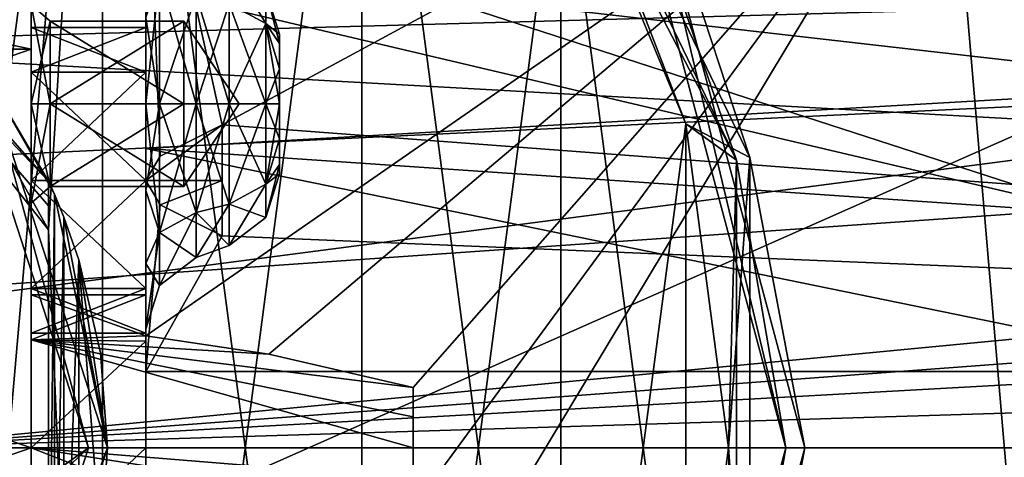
# Model space of a CAD drawing. Header units: millimetres. Extents: x -145 to 248, y -150 to 247.
# Tile 61 of 174: x -61 to -35, y 0 to 11. Entities that reach past the tile are written whole.
import ezdxf

# ---------------------------------------------------------------- set-up
doc = ezdxf.new("R2010")
doc.units = ezdxf.units.MM
doc.header["$LTSCALE"] = 65.185185
for name, color, linetype in [('146', 7, 'CONTINUOUS'), ('147', 7, 'CONTINUOUS'), ('148', 7, 'CONTINUOUS'), ('149', 7, 'CONTINUOUS'), ('150', 7, 'CONTINUOUS'), ('151', 7, 'CONTINUOUS'), ('152', 7, 'CONTINUOUS'), ('153', 7, 'CONTINUOUS'), ('154', 7, 'CONTINUOUS'), ('155', 7, 'CONTINUOUS'), ('156', 7, 'CONTINUOUS'), ('157', 7, 'CONTINUOUS'), ('158', 7, 'CONTINUOUS'), ('179', 7, 'CONTINUOUS'), ('180', 7, 'CONTINUOUS'), ('183', 7, 'CONTINUOUS'), ('184', 7, 'CONTINUOUS'), ('187', 7, 'CONTINUOUS'), ('188', 7, 'CONTINUOUS'), ('3', 7, 'CONTINUOUS'), ('320', 7, 'CONTINUOUS'), ('321', 7, 'CONTINUOUS'), ('326', 7, 'CONTINUOUS'), ('333', 7, 'CONTINUOUS'), ('334', 7, 'CONTINUOUS'), ('336', 7, 'CONTINUOUS'), ('339', 7, 'CONTINUOUS'), ('340', 7, 'CONTINUOUS'), ('342', 7, 'CONTINUOUS'), ('37', 7, 'CONTINUOUS'), ('4', 7, 'CONTINUOUS'), ('40', 7, 'CONTINUOUS'), ('42', 7, 'CONTINUOUS'), ('43', 7, 'CONTINUOUS'), ('44', 7, 'CONTINUOUS'), ('473', 7, 'CONTINUOUS'), ('476', 7, 'CONTINUOUS'), ('482', 7, 'CONTINUOUS'), ('483', 7, 'CONTINUOUS'), ('484', 7, 'CONTINUOUS'), ('485', 7, 'CONTINUOUS'), ('486', 7, 'CONTINUOUS'), ('496', 7, 'CONTINUOUS'), ('498', 7, 'CONTINUOUS'), ('511', 7, 'CONTINUOUS'), ('512', 7, 'CONTINUOUS'), ('519', 7, 'CONTINUOUS'), ('76', 7, 'CONTINUOUS'), ('77', 7, 'CONTINUOUS'), ('78', 7, 'CONTINUOUS')]:
    doc.layers.add(name, color=color, linetype=linetype)

msp = doc.modelspace()

# ---------------------------------------------------------------- linework, layer by layer
at = {"layer": '146', "color": 7, "linetype": 'CONTINUOUS', "true_color": 0xe0e8ed}
msp.add_3dface([(-55.5, 5.548, 1.273), (-55.5, 8.452, 1.273), (-55.5, 7, 1), (-55.5, 5.548, 1.273)], dxfattribs=at)
at = {"layer": '147', "linetype": 'CONTINUOUS'}
for points in [[(-57.5, 7, 1), (-60.5, 7, 1), (-60.5, 4.171, 2.172), (-57.5, 7, 1)], [(-57.5, 7, 1), (-60.5, 4.171, 2.172), (-57.5, 4.171, 2.172), (-57.5, 7, 1)], [(-60.5, 4.171, 7.828), (-60.5, 7, 9), (-57.5, 4.171, 7.828), (-60.5, 4.171, 7.828)], [(-60.5, 7, 9), (-57.5, 7, 9), (-57.5, 4.171, 7.828), (-60.5, 7, 9)], [(-60.5, 4.171, 2.172), (-60.5, 3, 5), (-57.5, 4.171, 2.172), (-60.5, 4.171, 2.172)], [(-60.5, 3, 5), (-60.5, 4.171, 7.828), (-57.5, 3, 5), (-60.5, 3, 5)], [(-57.5, 4.171, 2.172), (-60.5, 3, 5), (-57.5, 3, 5), (-57.5, 4.171, 2.172)], [(-57.5, 3, 5), (-60.5, 4.171, 7.828), (-57.5, 4.171, 7.828), (-57.5, 3, 5)]]:
    msp.add_3dface(points, dxfattribs=at)
at = {"layer": '148', "color": 7, "linetype": 'CONTINUOUS', "true_color": 0xe0e8ed}
for points in [[(-57.5, 7, 1), (-55.5, 8.452, 1.273), (-57.126, 7.637, 1.051), (-57.5, 7, 1)], [(-55.5, 8.452, 1.273), (-57.5, 7, 1), (-55.5, 7, 1), (-55.5, 8.452, 1.273)], [(-57.5, 7, 1), (-57.126, 6.363, 1.051), (-55.5, 7, 1), (-57.5, 7, 1)], [(-57.126, 6.363, 1.051), (-55.5, 5.548, 1.273), (-55.5, 7, 1), (-57.126, 6.363, 1.051)]]:
    msp.add_3dface(points, dxfattribs=at)
at = {"layer": '149', "color": 7, "linetype": 'CONTINUOUS', "true_color": 0xe0e8ed}
for points in [[(-50.5, 1.575, -1.073), (-50.5, -1.575, -1.073), (-50.5, 0.807, -0.832), (-50.5, 1.575, -1.073)], [(-50.5, 0.807, -0.832), (-50.5, -1.575, -1.073), (-50.5, 0, -0.75), (-50.5, 0.807, -0.832)], [(-50.5, 0, -0.75), (-50.5, -1.575, -1.073), (-50.5, -0.809, -0.833), (-50.5, 0, -0.75)]]:
    msp.add_3dface(points, dxfattribs=at)
at = {"layer": '150', "color": 7, "linetype": 'CONTINUOUS', "true_color": 0xe0e8ed}
for points in [[(-50.5, -1.575, -1.073), (-54.252, -2.446, -1.585), (-60.5, 0, -0.75), (-50.5, -1.575, -1.073)], [(-50.5, -1.575, -1.073), (-60.5, 0, -0.75), (-50.5, -0.809, -0.833), (-50.5, -1.575, -1.073)], [(-60.5, 0, -0.75), (-54.252, -2.446, -1.585), (-60.5, -2.829, -1.922), (-60.5, 0, -0.75)], [(-60.5, 0, -0.75), (-50.5, 0, -0.75), (-50.5, -0.809, -0.833), (-60.5, 0, -0.75)], [(-60.5, 0, -8.75), (-60.5, -2.829, -7.578), (-57.5, 0, -8.75), (-60.5, 0, -8.75)], [(-57.5, 0, -8.75), (-60.5, -2.829, -7.578), (-57.5, -2.793, -7.613), (-57.5, 0, -8.75)]]:
    msp.add_3dface(points, dxfattribs=at)
at = {"layer": '151', "color": 7, "linetype": 'CONTINUOUS', "true_color": 0xe0e8ed}
for points in [[(-57.5, 2.931, -2.028), (-60.5, 2.829, -1.922), (-60.5, 4, -4.75), (-57.5, 2.931, -2.028)], [(-57.5, 2.931, -2.028), (-60.5, 4, -4.75), (-57.5, 3.999, -4.848), (-57.5, 2.931, -2.028)], [(-60.5, 4, -4.75), (-60.5, 2.829, -7.578), (-57.5, 3.999, -4.848), (-60.5, 4, -4.75)], [(-57.5, 3.999, -4.848), (-60.5, 2.829, -7.578), (-57.5, 2.793, -7.613), (-57.5, 3.999, -4.848)], [(-57.5, 2.931, -2.028), (-54.277, 2.45, -1.588), (-60.5, 2.829, -1.922), (-57.5, 2.931, -2.028)], [(-54.277, 2.45, -1.588), (-50.5, 1.575, -1.073), (-60.5, 2.829, -1.922), (-54.277, 2.45, -1.588)], [(-60.5, 2.829, -1.922), (-50.5, 1.575, -1.073), (-50.5, 0.807, -0.832), (-60.5, 2.829, -1.922)], [(-60.5, 0, -0.75), (-60.5, 2.829, -1.922), (-50.5, 0, -0.75), (-60.5, 0, -0.75)], [(-60.5, 2.829, -1.922), (-50.5, 0.807, -0.832), (-50.5, 0, -0.75), (-60.5, 2.829, -1.922)], [(-60.5, 2.829, -7.578), (-60.5, 0, -8.75), (-57.5, 2.793, -7.613), (-60.5, 2.829, -7.578)], [(-60.5, 0, -8.75), (-57.5, 0, -8.75), (-57.5, 2.793, -7.613), (-60.5, 0, -8.75)]]:
    msp.add_3dface(points, dxfattribs=at)
at = {"layer": '152', "color": 7, "linetype": 'CONTINUOUS', "true_color": 0xe0e8ed}
for points in [[(-54, 10.586, -10.905), (-54, 10.826, -10), (-54, 7.414, -10.905), (-54, 10.586, -10.905)], [(-54, 7.414, -10.905), (-54, 10.826, -10), (-54, 7.174, -10), (-54, 7.414, -10.905)], [(-54, 7.174, -10), (-54, 10.826, -10), (-54, 10.586, -9.095), (-54, 7.174, -10)], [(-54, 9.917, -11.579), (-54, 10.586, -10.905), (-54, 8.083, -11.579), (-54, 9.917, -11.579)], [(-54, 8.083, -11.579), (-54, 10.586, -10.905), (-54, 7.414, -10.905), (-54, 8.083, -11.579)], [(-54, 7.414, -9.095), (-54, 7.174, -10), (-54, 10.586, -9.095), (-54, 7.414, -9.095)], [(-54, 9.917, -8.421), (-54, 7.414, -9.095), (-54, 10.586, -9.095), (-54, 9.917, -8.421)], [(-54, 9, -11.826), (-54, 9.917, -11.579), (-54, 8.083, -11.579), (-54, 9, -11.826)], [(-54, 8.083, -8.421), (-54, 7.414, -9.095), (-54, 9.917, -8.421), (-54, 8.083, -8.421)], [(-54, 9, -8.174), (-54, 8.083, -8.421), (-54, 9.917, -8.421), (-54, 9, -8.174)]]:
    msp.add_3dface(points, dxfattribs=at)
at = {"layer": '153', "color": 7, "linetype": 'CONTINUOUS', "true_color": 0xe0e8ed}
for points in [[(-60.5, 11.598, -11.5), (-60.5, 9, -13), (-60, 11.165, -11.25), (-60.5, 11.598, -11.5)], [(-60.5, 9, -7), (-60.5, 11.598, -8.5), (-60, 9, -7.5), (-60.5, 9, -7)], [(-60.5, 11.598, -8.5), (-60.5, 11.598, -11.5), (-60, 11.165, -8.75), (-60.5, 11.598, -8.5)], [(-60, 9, -7.5), (-60.5, 11.598, -8.5), (-60, 11.165, -8.75), (-60, 9, -7.5)], [(-60, 11.165, -8.75), (-60.5, 11.598, -11.5), (-60, 11.165, -11.25), (-60, 11.165, -8.75)], [(-60, 11.165, -11.25), (-60.5, 9, -13), (-60, 9, -12.5), (-60, 11.165, -11.25)]]:
    msp.add_3dface(points, dxfattribs=at)
at = {"layer": '154', "color": 7, "linetype": 'CONTINUOUS', "true_color": 0xe0e8ed}
for points in [[(-60, 9, -7.5), (-60, 11.165, -8.75), (-56.5, 9, -7.5), (-60, 9, -7.5)], [(-60, 11.165, -8.75), (-60, 11.165, -11.25), (-56.5, 11.165, -8.75), (-60, 11.165, -8.75)], [(-56.5, 9, -7.5), (-60, 11.165, -8.75), (-56.5, 11.165, -8.75), (-56.5, 9, -7.5)], [(-60, 11.165, -11.25), (-60, 9, -12.5), (-56.5, 11.165, -11.25), (-60, 11.165, -11.25)], [(-56.5, 11.165, -8.75), (-60, 11.165, -11.25), (-56.5, 11.165, -11.25), (-56.5, 11.165, -8.75)], [(-56.5, 11.165, -11.25), (-60, 9, -12.5), (-56.5, 9, -12.5), (-56.5, 11.165, -11.25)]]:
    msp.add_3dface(points, dxfattribs=at)
at = {"layer": '155', "color": 7, "linetype": 'CONTINUOUS', "true_color": 0xe0e8ed}
for points in [[(-56.5, 9, -7.5), (-56.5, 11.165, -8.75), (-55.057, 9, -10), (-56.5, 9, -7.5)], [(-56.5, 11.165, -8.75), (-56.5, 11.165, -11.25), (-55.057, 9, -10), (-56.5, 11.165, -8.75)], [(-56.5, 11.165, -11.25), (-56.5, 9, -12.5), (-55.057, 9, -10), (-56.5, 11.165, -11.25)]]:
    msp.add_3dface(points, dxfattribs=at)
at = {"layer": '156', "color": 7, "linetype": 'CONTINUOUS', "true_color": 0xe0e8ed}
for points in [[(-60.5, 9, -13), (-60.5, 6.402, -11.5), (-60, 9, -12.5), (-60.5, 9, -13)], [(-60, 9, -12.5), (-60.5, 6.402, -11.5), (-60, 6.835, -11.25), (-60, 9, -12.5)], [(-60.5, 6.402, -8.5), (-60.5, 9, -7), (-60, 6.835, -8.75), (-60.5, 6.402, -8.5)], [(-60.5, 9, -7), (-60, 9, -7.5), (-60, 6.835, -8.75), (-60.5, 9, -7)], [(-60.5, 6.402, -11.5), (-60.5, 6.402, -8.5), (-60, 6.835, -11.25), (-60.5, 6.402, -11.5)], [(-60, 6.835, -11.25), (-60.5, 6.402, -8.5), (-60, 6.835, -8.75), (-60, 6.835, -11.25)]]:
    msp.add_3dface(points, dxfattribs=at)
at = {"layer": '157', "color": 7, "linetype": 'CONTINUOUS', "true_color": 0xe0e8ed}
for points in [[(-60, 9, -7.5), (-56.5, 9, -7.5), (-56.5, 6.835, -8.75), (-60, 9, -7.5)], [(-60, 6.835, -8.75), (-60, 9, -7.5), (-56.5, 6.835, -8.75), (-60, 6.835, -8.75)], [(-56.5, 9, -12.5), (-60, 9, -12.5), (-60, 6.835, -11.25), (-56.5, 9, -12.5)], [(-56.5, 9, -12.5), (-60, 6.835, -11.25), (-56.5, 6.835, -11.25), (-56.5, 9, -12.5)], [(-60, 6.835, -11.25), (-60, 6.835, -8.75), (-56.5, 6.835, -11.25), (-60, 6.835, -11.25)], [(-56.5, 6.835, -11.25), (-60, 6.835, -8.75), (-56.5, 6.835, -8.75), (-56.5, 6.835, -11.25)]]:
    msp.add_3dface(points, dxfattribs=at)
at = {"layer": '158', "color": 7, "linetype": 'CONTINUOUS', "true_color": 0xe0e8ed}
for points in [[(-56.5, 9, -7.5), (-55.057, 9, -10), (-56.5, 6.835, -8.75), (-56.5, 9, -7.5)], [(-55.057, 9, -10), (-56.5, 9, -12.5), (-56.5, 6.835, -11.25), (-55.057, 9, -10)], [(-55.057, 9, -10), (-56.5, 6.835, -11.25), (-56.5, 6.835, -8.75), (-55.057, 9, -10)]]:
    msp.add_3dface(points, dxfattribs=at)
at = {"layer": '179', "color": 7, "linetype": 'CONTINUOUS', "true_color": 0xe0e8ed}
for points in [[(-55.316, 11.62, -12.62), (-55.316, 9, -13.705), (-56.184, 11.843, -12.843), (-55.316, 11.62, -12.62)], [(-56.184, 11.843, -12.843), (-55.316, 9, -13.705), (-56.184, 9, -14.021), (-56.184, 11.843, -12.843)], [(-55.316, 9, -13.705), (-55.316, 6.38, -12.62), (-56.184, 9, -14.021), (-55.316, 9, -13.705)], [(-56.184, 9, -14.021), (-55.316, 6.38, -12.62), (-56.184, 6.157, -12.843), (-56.184, 9, -14.021)], [(-55.316, 6.38, -12.62), (-55.316, 5.295, -10), (-56.184, 6.157, -12.843), (-55.316, 6.38, -12.62)], [(-56.184, 6.157, -12.843), (-55.316, 5.295, -10), (-56.184, 4.979, -10), (-56.184, 6.157, -12.843)]]:
    msp.add_3dface(points, dxfattribs=at)
at = {"layer": '180', "color": 7, "linetype": 'CONTINUOUS', "true_color": 0xe0e8ed}
for points in [[(-56.184, 9, -5.979), (-55.316, 11.62, -7.38), (-56.184, 11.843, -7.157), (-56.184, 9, -5.979)], [(-55.316, 9, -6.295), (-55.316, 11.62, -7.38), (-56.184, 9, -5.979), (-55.316, 9, -6.295)], [(-55.316, 6.38, -7.38), (-55.316, 9, -6.295), (-56.184, 6.157, -7.157), (-55.316, 6.38, -7.38)], [(-56.184, 6.157, -7.157), (-55.316, 9, -6.295), (-56.184, 9, -5.979), (-56.184, 6.157, -7.157)], [(-56.184, 4.979, -10), (-55.316, 5.295, -10), (-55.316, 6.38, -7.38), (-56.184, 4.979, -10)], [(-56.184, 4.979, -10), (-55.316, 6.38, -7.38), (-56.184, 6.157, -7.157), (-56.184, 4.979, -10)]]:
    msp.add_3dface(points, dxfattribs=at)
at = {"layer": '183', "color": 7, "linetype": 'CONTINUOUS', "true_color": 0xe0e8ed}
for points in [[(-55.316, 11.62, -12.62), (-55.316, 12.705, -10), (-54.362, 11.102, -12.102), (-55.316, 11.62, -12.62)], [(-55.316, 12.705, -10), (-54.362, 11.973, -10), (-54.362, 11.102, -12.102), (-55.316, 12.705, -10)], [(-54, 10.826, -10), (-54, 10.586, -10.905), (-54.362, 11.973, -10), (-54, 10.826, -10)], [(-54.362, 11.973, -10), (-54, 10.586, -10.905), (-54.362, 11.102, -12.102), (-54.362, 11.973, -10)], [(-55.316, 9, -13.705), (-55.316, 11.62, -12.62), (-54.362, 9, -12.973), (-55.316, 9, -13.705)], [(-55.316, 11.62, -12.62), (-54.362, 11.102, -12.102), (-54.362, 9, -12.973), (-55.316, 11.62, -12.62)], [(-54, 10.586, -10.905), (-54, 9.917, -11.579), (-54.362, 11.102, -12.102), (-54, 10.586, -10.905)], [(-54, 9.917, -11.579), (-54, 9, -11.826), (-54.362, 11.102, -12.102), (-54, 9.917, -11.579)], [(-54.362, 11.102, -12.102), (-54, 9, -11.826), (-54.362, 9, -12.973), (-54.362, 11.102, -12.102)], [(-55.316, 6.38, -12.62), (-55.316, 9, -13.705), (-54.362, 6.898, -12.102), (-55.316, 6.38, -12.62)], [(-55.316, 9, -13.705), (-54.362, 9, -12.973), (-54.362, 6.898, -12.102), (-55.316, 9, -13.705)], [(-54, 9, -11.826), (-54, 8.083, -11.579), (-54.362, 9, -12.973), (-54, 9, -11.826)], [(-54.362, 9, -12.973), (-54, 8.083, -11.579), (-54.362, 6.898, -12.102), (-54.362, 9, -12.973)], [(-54, 8.083, -11.579), (-54, 7.414, -10.905), (-54.362, 6.898, -12.102), (-54, 8.083, -11.579)], [(-54, 7.414, -10.905), (-54, 7.174, -10), (-54.362, 6.898, -12.102), (-54, 7.414, -10.905)], [(-54.362, 6.898, -12.102), (-54, 7.174, -10), (-54.362, 6.027, -10), (-54.362, 6.898, -12.102)], [(-55.316, 6.38, -12.62), (-54.362, 6.898, -12.102), (-54.362, 6.027, -10), (-55.316, 6.38, -12.62)], [(-55.316, 5.295, -10), (-55.316, 6.38, -12.62), (-54.362, 6.027, -10), (-55.316, 5.295, -10)]]:
    msp.add_3dface(points, dxfattribs=at)
at = {"layer": '184', "color": 7, "linetype": 'CONTINUOUS', "true_color": 0xe0e8ed}
for points in [[(-54.362, 11.973, -10), (-55.316, 11.62, -7.38), (-54.362, 11.102, -7.898), (-54.362, 11.973, -10)], [(-54, 10.826, -10), (-54.362, 11.973, -10), (-54.362, 11.102, -7.898), (-54, 10.826, -10)], [(-55.316, 11.62, -7.38), (-55.316, 9, -6.295), (-54.362, 11.102, -7.898), (-55.316, 11.62, -7.38)], [(-55.316, 9, -6.295), (-54.362, 9, -7.027), (-54.362, 11.102, -7.898), (-55.316, 9, -6.295)], [(-54, 10.586, -9.095), (-54, 10.826, -10), (-54.362, 11.102, -7.898), (-54, 10.586, -9.095)], [(-54, 9.917, -8.421), (-54, 10.586, -9.095), (-54.362, 11.102, -7.898), (-54, 9.917, -8.421)], [(-54.362, 9, -7.027), (-54, 9.917, -8.421), (-54.362, 11.102, -7.898), (-54.362, 9, -7.027)], [(-54, 9, -8.174), (-54, 9.917, -8.421), (-54.362, 9, -7.027), (-54, 9, -8.174)], [(-55.316, 9, -6.295), (-55.316, 6.38, -7.38), (-54.362, 9, -7.027), (-55.316, 9, -6.295)], [(-55.316, 6.38, -7.38), (-54.362, 6.898, -7.898), (-54.362, 9, -7.027), (-55.316, 6.38, -7.38)], [(-54, 8.083, -8.421), (-54, 9, -8.174), (-54.362, 6.898, -7.898), (-54, 8.083, -8.421)], [(-54.362, 6.898, -7.898), (-54, 9, -8.174), (-54.362, 9, -7.027), (-54.362, 6.898, -7.898)], [(-54, 7.414, -9.095), (-54, 8.083, -8.421), (-54.362, 6.898, -7.898), (-54, 7.414, -9.095)], [(-54, 7.174, -10), (-54, 7.414, -9.095), (-54.362, 6.027, -10), (-54, 7.174, -10)], [(-54.362, 6.027, -10), (-54, 7.414, -9.095), (-54.362, 6.898, -7.898), (-54.362, 6.027, -10)], [(-55.316, 6.38, -7.38), (-55.316, 5.295, -10), (-54.362, 6.898, -7.898), (-55.316, 6.38, -7.38)], [(-55.316, 5.295, -10), (-54.362, 6.027, -10), (-54.362, 6.898, -7.898), (-55.316, 5.295, -10)]]:
    msp.add_3dface(points, dxfattribs=at)
at = {"layer": '187', "color": 7, "linetype": 'CONTINUOUS', "true_color": 0xe0e8ed}
for points in [[(-57.138, 12.361, -13.361), (-57.138, 9, -14.753), (-57.5, 11.262, -15.449), (-57.138, 12.361, -13.361)], [(-56.184, 11.843, -12.843), (-56.184, 9, -14.021), (-57.138, 12.361, -13.361), (-56.184, 11.843, -12.843)], [(-56.184, 9, -14.021), (-57.138, 9, -14.753), (-57.138, 12.361, -13.361), (-56.184, 9, -14.021)], [(-57.5, 11.262, -15.449), (-57.138, 9, -14.753), (-57.5, 9, -15.9), (-57.5, 11.262, -15.449)], [(-57.138, 9, -14.753), (-57.138, 5.639, -13.361), (-57.5, 9, -15.9), (-57.138, 9, -14.753)], [(-57.5, 9, -15.9), (-57.138, 5.639, -13.361), (-57.5, 6.738, -15.449), (-57.5, 9, -15.9)], [(-56.184, 9, -14.021), (-56.184, 6.157, -12.843), (-57.138, 9, -14.753), (-56.184, 9, -14.021)], [(-56.184, 6.157, -12.843), (-57.138, 5.639, -13.361), (-57.138, 9, -14.753), (-56.184, 6.157, -12.843)], [(-57.5, 6.738, -15.449), (-57.138, 5.639, -13.361), (-57.5, 4.821, -14.165), (-57.5, 6.738, -15.449)], [(-56.184, 6.157, -12.843), (-56.184, 4.979, -10), (-57.138, 5.639, -13.361), (-56.184, 6.157, -12.843)], [(-57.138, 5.639, -13.361), (-57.138, 4.247, -10), (-57.5, 4.821, -14.165), (-57.138, 5.639, -13.361)], [(-56.184, 4.979, -10), (-57.138, 4.247, -10), (-57.138, 5.639, -13.361), (-56.184, 4.979, -10)], [(-57.138, 4.247, -10), (-57.5, 3.1, -10), (-57.5, 4.821, -14.165), (-57.138, 4.247, -10)]]:
    msp.add_3dface(points, dxfattribs=at)
at = {"layer": '188', "color": 7, "linetype": 'CONTINUOUS', "true_color": 0xe0e8ed}
for points in [[(-57.138, 9, -5.247), (-57.138, 12.361, -6.639), (-57.5, 9, -4.1), (-57.138, 9, -5.247)], [(-57.5, 9, -4.1), (-57.138, 12.361, -6.639), (-57.5, 11.262, -4.551), (-57.5, 9, -4.1)], [(-56.184, 11.843, -7.157), (-57.138, 12.361, -6.639), (-57.138, 9, -5.247), (-56.184, 11.843, -7.157)], [(-56.184, 9, -5.979), (-56.184, 11.843, -7.157), (-57.138, 9, -5.247), (-56.184, 9, -5.979)], [(-57.138, 5.639, -6.639), (-57.138, 9, -5.247), (-57.5, 6.738, -4.551), (-57.138, 5.639, -6.639)], [(-57.5, 6.738, -4.551), (-57.138, 9, -5.247), (-57.5, 9, -4.1), (-57.5, 6.738, -4.551)], [(-56.184, 6.157, -7.157), (-56.184, 9, -5.979), (-57.138, 5.639, -6.639), (-56.184, 6.157, -7.157)], [(-56.184, 9, -5.979), (-57.138, 9, -5.247), (-57.138, 5.639, -6.639), (-56.184, 9, -5.979)], [(-57.5, 4.821, -5.835), (-57.138, 5.639, -6.639), (-57.5, 6.738, -4.551), (-57.5, 4.821, -5.835)], [(-56.184, 4.979, -10), (-56.184, 6.157, -7.157), (-57.138, 4.247, -10), (-56.184, 4.979, -10)], [(-57.138, 4.247, -10), (-56.184, 6.157, -7.157), (-57.138, 5.639, -6.639), (-57.138, 4.247, -10)], [(-57.5, 3.1, -10), (-57.138, 4.247, -10), (-57.138, 5.639, -6.639), (-57.5, 3.1, -10)], [(-57.5, 3.1, -10), (-57.138, 5.639, -6.639), (-57.5, 4.821, -5.835), (-57.5, 3.1, -10)]]:
    msp.add_3dface(points, dxfattribs=at)
at = {"layer": '3', "color": 7, "linetype": 'CONTINUOUS', "true_color": 0xe0e8ed}
for points in [[(-29, 17.178, 11.187), (-92.5, 11.829, 16.743), (-29, 8.29, 18.749), (-29, 17.178, 11.187)], [(-92.5, 11.829, 16.743), (-92.5, 0, 20.5), (-29, 8.29, 18.749), (-92.5, 11.829, 16.743)], [(-29, 8.29, 18.749), (-92.5, 0, 20.5), (-29, -3.285, 20.235), (-29, 8.29, 18.749)], [(-92.5, 0, 20.5), (-92.5, -11.829, 16.743), (-29, -3.285, 20.235), (-92.5, 0, 20.5)]]:
    msp.add_3dface(points, dxfattribs=at)
at = {"layer": '320', "color": 7, "linetype": 'CONTINUOUS', "true_color": 0xe0e8ed}
for points in [[(-58.5, 0, -42), (-61.651, -9.699, -42), (-58.5, 0, -45), (-58.5, 0, -42)], [(-58.5, 0, -45), (-61.651, -9.699, -42), (-58.689, -2.487, -45), (-58.5, 0, -45)]]:
    msp.add_3dface(points, dxfattribs=at)
at = {"layer": '321', "color": 7, "linetype": 'CONTINUOUS', "true_color": 0xe0e8ed}
for points in [[(-59, 0, -41.5), (-62.056, 9.405, -41.5), (-64.05, 0, -41.5), (-59, 0, -41.5)], [(-62.056, -9.405, -41.5), (-59, 0, -41.5), (-67.257, -7.743, -41.5), (-62.056, -9.405, -41.5)], [(-67.257, -7.743, -41.5), (-59, 0, -41.5), (-64.884, -4.191, -41.5), (-67.257, -7.743, -41.5)], [(-59, 0, -41.5), (-64.05, 0, -41.5), (-64.884, -4.191, -41.5), (-59, 0, -41.5)]]:
    msp.add_3dface(points, dxfattribs=at)
at = {"layer": '326', "color": 7, "linetype": 'CONTINUOUS', "true_color": 0xe0e8ed}
for points in [[(-66.139, 13.918, -56), (-61.651, 9.699, -42), (-60.05, 6.982, -45.8), (-66.139, 13.918, -56)], [(-60.05, 6.982, -56), (-66.139, 13.918, -56), (-60.05, 6.982, -45.8), (-60.05, 6.982, -56)], [(-61.651, 9.699, -42), (-58.5, 0, -42), (-59.893, 6.636, -45.324), (-61.651, 9.699, -42)], [(-60.05, 6.982, -45.8), (-61.651, 9.699, -42), (-59.893, 6.636, -45.324), (-60.05, 6.982, -45.8)], [(-59.893, 6.636, -45.324), (-58.5, 0, -42), (-59.642, 6.032, -45.103), (-59.893, 6.636, -45.324)], [(-59.642, 6.032, -45.103), (-58.5, 0, -42), (-59.25, 4.918, -45), (-59.642, 6.032, -45.103)], [(-59.25, 4.918, -45), (-58.5, 0, -42), (-58.689, 2.487, -45), (-59.25, 4.918, -45)], [(-58.5, 0, -42), (-58.5, 0, -45), (-58.689, 2.487, -45), (-58.5, 0, -42)]]:
    msp.add_3dface(points, dxfattribs=at)
at = {"layer": '333', "color": 7, "linetype": 'CONTINUOUS', "true_color": 0xe0e8ed}
for points in [[(-60.05, -6.982, -45.8), (-60.05, 6.982, -56), (-60.05, 6.982, -45.8), (-60.05, -6.982, -45.8)], [(-60.05, 6.982, -56), (-60.05, -6.982, -45.8), (-60.05, 6.336, -56.263), (-60.05, 6.982, -56)], [(-60.05, -6.982, -45.8), (-60.05, 5.701, -56.5), (-60.05, 6.336, -56.263), (-60.05, -6.982, -45.8)], [(-60.05, 5.701, -56.5), (-60.05, -6.982, -45.8), (-60.05, -5.701, -56.5), (-60.05, 5.701, -56.5)]]:
    msp.add_3dface(points, dxfattribs=at)
at = {"layer": '334', "color": 7, "linetype": 'CONTINUOUS', "true_color": 0xe0e8ed}
for points in [[(-58.5, 0, -45), (-58.689, -2.487, -45), (-59.25, 4.918, -45), (-58.5, 0, -45)], [(-58.5, 0, -45), (-59.25, 4.918, -45), (-58.689, 2.487, -45), (-58.5, 0, -45)], [(-58.689, -2.487, -45), (-59.25, -4.918, -45), (-59.25, 4.918, -45), (-58.689, -2.487, -45)]]:
    msp.add_3dface(points, dxfattribs=at)
at = {"layer": '336', "color": 7, "linetype": 'CONTINUOUS', "true_color": 0xe0e8ed}
for points in [[(-60.05, -6.982, -45.8), (-60.05, 6.982, -45.8), (-59.893, 6.636, -45.324), (-60.05, -6.982, -45.8)], [(-59.893, -6.636, -45.324), (-60.05, -6.982, -45.8), (-59.893, 6.636, -45.324), (-59.893, -6.636, -45.324)], [(-59.893, -6.636, -45.324), (-59.893, 6.636, -45.324), (-59.642, 6.032, -45.103), (-59.893, -6.636, -45.324)], [(-59.642, -6.032, -45.103), (-59.893, -6.636, -45.324), (-59.642, 6.032, -45.103), (-59.642, -6.032, -45.103)], [(-59.642, -6.032, -45.103), (-59.642, 6.032, -45.103), (-59.25, 4.918, -45), (-59.642, -6.032, -45.103)], [(-59.25, -4.918, -45), (-59.642, -6.032, -45.103), (-59.25, 4.918, -45), (-59.25, -4.918, -45)]]:
    msp.add_3dface(points, dxfattribs=at)
at = {"layer": '339', "color": 7, "linetype": 'CONTINUOUS', "true_color": 0xe0e8ed}
for points in [[(-62.056, 9.405, -41.5), (-59, 0, -41.5), (-61.651, 9.699, -42), (-62.056, 9.405, -41.5)], [(-59, 0, -41.5), (-58.5, 0, -42), (-61.651, 9.699, -42), (-59, 0, -41.5)]]:
    msp.add_3dface(points, dxfattribs=at)
at = {"layer": '340', "color": 7, "linetype": 'CONTINUOUS', "true_color": 0xe0e8ed}
for points in [[(-61.651, -9.699, -42), (-58.5, 0, -42), (-62.056, -9.405, -41.5), (-61.651, -9.699, -42)], [(-58.5, 0, -42), (-59, 0, -41.5), (-62.056, -9.405, -41.5), (-58.5, 0, -42)]]:
    msp.add_3dface(points, dxfattribs=at)
at = {"layer": '342', "color": 7, "linetype": 'CONTINUOUS', "true_color": 0xe0e8ed}
for points in [[(-66.139, 13.918, -56), (-60.05, 6.982, -56), (-65.923, 13.176, -56.5), (-66.139, 13.918, -56)], [(-60.05, 6.982, -56), (-60.05, 6.336, -56.263), (-65.923, 13.176, -56.5), (-60.05, 6.982, -56)], [(-60.05, 6.336, -56.263), (-60.05, 5.701, -56.5), (-65.923, 13.176, -56.5), (-60.05, 6.336, -56.263)]]:
    msp.add_3dface(points, dxfattribs=at)
at = {"layer": '37', "color": 7, "linetype": 'CONTINUOUS', "true_color": 0xe0e8ed}
for points in [[(-84.5, 13.836, -19.5), (-22, 13.836, -19.5), (-84.5, -13.836, -19.5), (-84.5, 13.836, -19.5)], [(-84.5, -13.836, -19.5), (-22, 13.836, -19.5), (-22, -13.836, -19.5), (-84.5, -13.836, -19.5)]]:
    msp.add_3dface(points, dxfattribs=at)
at = {"layer": '4', "color": 7, "linetype": 'CONTINUOUS', "true_color": 0xe0e8ed}
for points in [[(-92.5, 15.016, -31.5), (92.5, 15.016, -31.5), (-75, 10.4, -31.5), (-92.5, 15.016, -31.5)], [(-75, 10.4, -31.5), (92.5, 15.016, -31.5), (-67.654, 7.362, -31.5), (-75, 10.4, -31.5)], [(-67.654, 7.362, -31.5), (92.5, 15.016, -31.5), (-65.394, 3.985, -31.5), (-67.654, 7.362, -31.5)], [(-65.394, 3.985, -31.5), (92.5, 15.016, -31.5), (-64.6, 0, -31.5), (-65.394, 3.985, -31.5)], [(-64.6, 0, -31.5), (92.5, 15.016, -31.5), (75, 10.4, -31.5), (-64.6, 0, -31.5)], [(67.654, 7.362, -31.5), (-64.6, 0, -31.5), (75, 10.4, -31.5), (67.654, 7.362, -31.5)], [(65.394, 3.985, -31.5), (-64.6, 0, -31.5), (67.654, 7.362, -31.5), (65.394, 3.985, -31.5)], [(64.6, 0, -31.5), (-64.6, 0, -31.5), (65.394, 3.985, -31.5), (64.6, 0, -31.5)], [(-92.5, -15.016, -31.5), (-75, -10.4, -31.5), (64.6, 0, -31.5), (-92.5, -15.016, -31.5)], [(65.394, -3.985, -31.5), (-92.5, -15.016, -31.5), (64.6, 0, -31.5), (65.394, -3.985, -31.5)], [(-75, -10.4, -31.5), (-67.654, -7.362, -31.5), (64.6, 0, -31.5), (-75, -10.4, -31.5)], [(-67.654, -7.362, -31.5), (-65.394, -3.985, -31.5), (64.6, 0, -31.5), (-67.654, -7.362, -31.5)], [(-65.394, -3.985, -31.5), (-64.6, 0, -31.5), (64.6, 0, -31.5), (-65.394, -3.985, -31.5)]]:
    msp.add_3dface(points, dxfattribs=at)
at = {"layer": '40', "color": 7, "linetype": 'CONTINUOUS', "true_color": 0xe0e8ed}
for points in [[(30.5, -14.267, -16.5), (30.5, 14.267, -16.5), (-57.5, 14.267, -16.5), (30.5, -14.267, -16.5)], [(-57.5, -14.267, -16.5), (30.5, -14.267, -16.5), (-57.5, 14.267, -16.5), (-57.5, -14.267, -16.5)]]:
    msp.add_3dface(points, dxfattribs=at)
at = {"layer": '42', "color": 7, "linetype": 'CONTINUOUS', "true_color": 0xe0e8ed}
for points in [[(-57.5, 17.382, -2.028), (-36.518, 17.48, 0.833), (-57.5, 2.931, -2.028), (-57.5, 17.382, -2.028)], [(-57.5, 2.931, -2.028), (-36.518, 17.48, 0.833), (-54.277, 2.45, -1.588), (-57.5, 2.931, -2.028)], [(-50.5, -1.575, -1.073), (-36.518, 17.48, 0.833), (-57.5, -17.382, -2.028), (-50.5, -1.575, -1.073)], [(-57.5, -17.382, -2.028), (-36.518, 17.48, 0.833), (-33.546, -17.456, 1.239), (-57.5, -17.382, -2.028)], [(-54.277, 2.45, -1.588), (-36.518, 17.48, 0.833), (-50.5, 1.575, -1.073), (-54.277, 2.45, -1.588)], [(-50.5, 1.575, -1.073), (-36.518, 17.48, 0.833), (-50.5, -1.575, -1.073), (-50.5, 1.575, -1.073)], [(-36.518, 17.48, 0.833), (-16, 17.119, 3.631), (-33.546, -17.456, 1.239), (-36.518, 17.48, 0.833)]]:
    msp.add_3dface(points, dxfattribs=at)
at = {"layer": '43', "color": 7, "linetype": 'CONTINUOUS', "true_color": 0xe0e8ed}
for points in [[(-57.5, 7, 1), (-57.126, 7.637, 1.051), (-57.5, 17.471, 1), (-57.5, 7, 1)], [(-57.126, 7.637, 1.051), (-55.5, 8.452, 1.273), (-57.5, 17.471, 1), (-57.126, 7.637, 1.051)], [(-57.5, 17.471, 1), (-55.5, 8.452, 1.273), (-39.432, 17.154, 3.464), (-57.5, 17.471, 1)], [(-55.5, 8.452, 1.273), (30.2, 2, 12.959), (-39.432, 17.154, 3.464), (-55.5, 8.452, 1.273)], [(-39.432, 17.154, 3.464), (30.2, 2, 12.959), (-21.806, 16.487, 5.867), (-39.432, 17.154, 3.464)], [(-55.5, 5.548, 1.273), (30.2, 2, 12.959), (-55.5, 8.452, 1.273), (-55.5, 5.548, 1.273)], [(-57.5, 7, 1), (-57.5, 2, 1), (-57.126, 6.363, 1.051), (-57.5, 7, 1)], [(-57.126, 6.363, 1.051), (-57.5, 2, 1), (-55.5, 5.548, 1.273), (-57.126, 6.363, 1.051)], [(-57.5, 2, 1), (30.2, 2, 12.959), (-55.5, 5.548, 1.273), (-57.5, 2, 1)]]:
    msp.add_3dface(points, dxfattribs=at)
at = {"layer": '44', "color": 7, "linetype": 'CONTINUOUS', "true_color": 0xe0e8ed}
for points in [[(30.2, 2, 12.959), (-57.5, 2, 1), (30.2, 2, 14.664), (30.2, 2, 12.959)], [(30.2, 2, 14.664), (-57.5, 2, 1), (29, 2, 17.385), (30.2, 2, 14.664)], [(29, 2, 17.385), (-57.5, 2, 1), (22.517, 2, 19.127), (29, 2, 17.385)], [(22.517, 2, 19.127), (-57.5, 2, 1), (19.821, 2, 21.2), (22.517, 2, 19.127)], [(19.821, 2, 21.2), (-57.5, 2, 1), (0, 2, 18), (19.821, 2, 21.2)], [(-22.517, 2, 19.127), (-57.5, 2, 1), (-29, 2, 17.385), (-22.517, 2, 19.127)], [(-57.5, 2, 1), (-22.517, 2, 19.127), (-6.364, 2, 20.636), (-57.5, 2, 1)], [(-29, 2, 17.385), (-57.5, 2, 1), (-57.5, 2, 17.385), (-29, 2, 17.385)], [(0, 2, 18), (-57.5, 2, 1), (-6.364, 2, 20.636), (0, 2, 18)]]:
    msp.add_3dface(points, dxfattribs=at)
at = {"layer": '473', "linetype": 'CONTINUOUS'}
for points in [[(-45.339, 17.125, -81.5), (-44.906, 17.375, -81.5), (-40.75, 0, -81.5), (-45.339, 17.125, -81.5)], [(-44.906, 17.375, -81.5), (-40.25, 0, -81.5), (-40.75, 0, -81.5), (-44.906, 17.375, -81.5)], [(-40.75, 0, -81.5), (-44.906, -17.375, -81.5), (-45.339, -17.125, -81.5), (-40.75, 0, -81.5)], [(-40.25, 0, -81.5), (-44.906, -17.375, -81.5), (-40.75, 0, -81.5), (-40.25, 0, -81.5)]]:
    msp.add_3dface(points, dxfattribs=at)
at = {"layer": '476', "linetype": 'CONTINUOUS'}
for points in [[(-66.834, 11.248, -57), (-58.629, 28.365, -57), (-63.756, 8.173, -57), (-66.834, 11.248, -57)], [(-63.756, 8.173, -57), (-58.629, 28.365, -57), (-61.781, 4.297, -57), (-63.756, 8.173, -57)], [(-61.781, 4.297, -57), (-58.629, 28.365, -57), (-61.1, 0, -57), (-61.781, 4.297, -57)], [(-58.629, 28.365, -57), (-58.629, -28.365, -57), (-61.1, 0, -57), (-58.629, 28.365, -57)], [(-51.845, 23.16, -57), (-58.629, -28.365, -57), (-58.629, 28.365, -57), (-51.845, 23.16, -57)], [(-51.845, -23.16, -57), (-58.629, -28.365, -57), (-51.845, 23.16, -57), (-51.845, -23.16, -57)], [(-46.639, 16.377, -57), (-51.845, -23.16, -57), (-51.845, 23.16, -57), (-46.639, 16.377, -57)], [(-46.639, -16.377, -57), (-51.845, -23.16, -57), (-46.639, 16.377, -57), (-46.639, -16.377, -57)], [(-43.366, 8.477, -57), (-46.639, -16.377, -57), (-46.639, 16.377, -57), (-43.366, 8.477, -57)], [(-43.366, -8.477, -57), (-46.639, -16.377, -57), (-43.366, 8.477, -57), (-43.366, -8.477, -57)], [(-42.25, 0, -57), (-43.366, -8.477, -57), (-43.366, 8.477, -57), (-42.25, 0, -57)], [(-61.1, 0, -57), (-58.629, -28.365, -57), (-61.781, -4.297, -57), (-61.1, 0, -57)]]:
    msp.add_3dface(points, dxfattribs=at)
at = {"layer": '482', "linetype": 'CONTINUOUS'}
for points in [[(-65.923, 13.176, -56.5), (-60.05, 5.701, -56.5), (-75, 32.75, -56.5), (-65.923, 13.176, -56.5)], [(-75, 32.75, -56.5), (-60.05, 5.701, -56.5), (-58.629, 28.365, -56.5), (-75, 32.75, -56.5)], [(-58.629, 28.365, -56.5), (-60.05, 5.701, -56.5), (-58.629, -28.365, -56.5), (-58.629, 28.365, -56.5)], [(-51.845, 23.16, -56.5), (-58.629, 28.365, -56.5), (-51.845, -23.16, -56.5), (-51.845, 23.16, -56.5)], [(-51.845, -23.16, -56.5), (-58.629, 28.365, -56.5), (-58.629, -28.365, -56.5), (-51.845, -23.16, -56.5)], [(-46.639, 16.377, -56.5), (-51.845, 23.16, -56.5), (-46.639, -16.377, -56.5), (-46.639, 16.377, -56.5)], [(-46.639, -16.377, -56.5), (-51.845, 23.16, -56.5), (-51.845, -23.16, -56.5), (-46.639, -16.377, -56.5)], [(-43.366, 8.477, -56.5), (-46.639, 16.377, -56.5), (-43.366, -8.477, -56.5), (-43.366, 8.477, -56.5)], [(-43.366, -8.477, -56.5), (-46.639, 16.377, -56.5), (-46.639, -16.377, -56.5), (-43.366, -8.477, -56.5)], [(-42.25, 0, -56.5), (-43.366, 8.477, -56.5), (-43.366, -8.477, -56.5), (-42.25, 0, -56.5)], [(-60.05, 5.701, -56.5), (-60.05, -5.701, -56.5), (-58.629, -28.365, -56.5), (-60.05, 5.701, -56.5)]]:
    msp.add_3dface(points, dxfattribs=at)
at = {"layer": '483', "linetype": 'CONTINUOUS'}
for points in [[(-46.639, 16.377, -56.5), (-43.366, 8.477, -56.5), (-48.289, 21.301, -57.086), (-46.639, 16.377, -56.5)], [(-48.289, 21.301, -57.086), (-43.366, 8.477, -56.5), (-41.692, 7.602, -57.086), (-48.289, 21.301, -57.086)], [(-48.289, 21.301, -57.086), (-41.692, 7.602, -57.086), (-44.906, 17.375, -58.5), (-48.289, 21.301, -57.086)], [(-44.906, 17.375, -58.5), (-41.692, 7.602, -57.086), (-40.25, 0, -58.5), (-44.906, 17.375, -58.5)], [(-43.366, 8.477, -56.5), (-42.25, 0, -56.5), (-41.692, 7.602, -57.086), (-43.366, 8.477, -56.5)], [(-41.692, 7.602, -57.086), (-42.25, 0, -56.5), (-41.692, -7.602, -57.086), (-41.692, 7.602, -57.086)], [(-41.692, 7.602, -57.086), (-41.692, -7.602, -57.086), (-40.25, 0, -58.5), (-41.692, 7.602, -57.086)], [(-40.25, 0, -58.5), (-41.692, -7.602, -57.086), (-44.906, -17.375, -58.5), (-40.25, 0, -58.5)], [(-42.25, 0, -56.5), (-43.366, -8.477, -56.5), (-41.692, -7.602, -57.086), (-42.25, 0, -56.5)]]:
    msp.add_3dface(points, dxfattribs=at)
at = {"layer": '484', "linetype": 'CONTINUOUS'}
for points in [[(-40.25, 0, -81.5), (-44.906, 17.375, -81.5), (-40.25, 0, -58.5), (-40.25, 0, -81.5)], [(-44.906, 17.375, -81.5), (-44.906, 17.375, -58.5), (-40.25, 0, -58.5), (-44.906, 17.375, -81.5)], [(-44.906, -17.375, -81.5), (-40.25, 0, -81.5), (-44.906, -17.375, -58.5), (-44.906, -17.375, -81.5)], [(-40.25, 0, -81.5), (-40.25, 0, -58.5), (-44.906, -17.375, -58.5), (-40.25, 0, -81.5)]]:
    msp.add_3dface(points, dxfattribs=at)
at = {"layer": '485', "linetype": 'CONTINUOUS'}
for points in [[(-45.339, 17.125, -81.5), (-40.75, 0, -81.5), (-45.339, 17.125, -58.5), (-45.339, 17.125, -81.5)], [(-45.339, 17.125, -58.5), (-40.75, 0, -81.5), (-40.75, 0, -58.5), (-45.339, 17.125, -58.5)], [(-40.75, 0, -81.5), (-45.339, -17.125, -81.5), (-40.75, 0, -58.5), (-40.75, 0, -81.5)], [(-40.75, 0, -58.5), (-45.339, -17.125, -81.5), (-45.339, -17.125, -58.5), (-40.75, 0, -58.5)]]:
    msp.add_3dface(points, dxfattribs=at)
at = {"layer": '486', "linetype": 'CONTINUOUS'}
for points in [[(-46.639, 16.377, -57), (-48.566, 21.081, -57.439), (-42.037, 7.524, -57.439), (-46.639, 16.377, -57)], [(-48.566, 21.081, -57.439), (-45.339, 17.125, -58.5), (-42.037, 7.524, -57.439), (-48.566, 21.081, -57.439)], [(-45.339, 17.125, -58.5), (-40.75, 0, -58.5), (-42.037, 7.524, -57.439), (-45.339, 17.125, -58.5)], [(-43.366, 8.477, -57), (-46.639, 16.377, -57), (-42.037, 7.524, -57.439), (-43.366, 8.477, -57)], [(-42.25, 0, -57), (-43.366, 8.477, -57), (-42.037, 7.524, -57.439), (-42.25, 0, -57)], [(-42.25, 0, -57), (-42.037, 7.524, -57.439), (-42.037, -7.524, -57.439), (-42.25, 0, -57)], [(-42.037, 7.524, -57.439), (-40.75, 0, -58.5), (-42.037, -7.524, -57.439), (-42.037, 7.524, -57.439)], [(-40.75, 0, -58.5), (-45.339, -17.125, -58.5), (-42.037, -7.524, -57.439), (-40.75, 0, -58.5)], [(-43.366, -8.477, -57), (-42.25, 0, -57), (-42.037, -7.524, -57.439), (-43.366, -8.477, -57)]]:
    msp.add_3dface(points, dxfattribs=at)
at = {"layer": '496', "linetype": 'CONTINUOUS'}
for points in [[(-27.71, 12.834, 11.897), (-29, 9.467, 14.718), (-57.5, 12.724, 12.014), (-27.71, 12.834, 11.897)], [(-57.5, 12.724, 12.014), (-29, 9.467, 14.718), (-57.5, 7.837, 15.647), (-57.5, 12.724, 12.014)], [(-29, 9.467, 14.718), (-29, 5.887, 16.48), (-57.5, 7.837, 15.647), (-29, 9.467, 14.718)], [(-29, 2, 17.385), (-57.5, 2, 17.385), (-57.5, 7.837, 15.647), (-29, 2, 17.385)], [(-29, 5.887, 16.48), (-29, 2, 17.385), (-57.5, 7.837, 15.647), (-29, 5.887, 16.48)]]:
    msp.add_3dface(points, dxfattribs=at)
at = {"layer": '498', "linetype": 'CONTINUOUS'}
for points in [[(-62, 13.077, -28.5), (-62, -13.077, -28.5), (48.938, -13.077, -28.5), (-62, 13.077, -28.5)], [(48.938, 13.077, -28.5), (-62, 13.077, -28.5), (48.938, -13.077, -28.5), (48.938, 13.077, -28.5)]]:
    msp.add_3dface(points, dxfattribs=at)
at = {"layer": '511', "linetype": 'CONTINUOUS'}
for points in [[(-57.5, 7, 1), (-57.5, 17.471, 1), (-57.5, 9.829, 2.172), (-57.5, 7, 1)], [(-57.5, 17.471, 1), (-57.5, 16.071, 6.927), (-57.5, 9.829, 2.172), (-57.5, 17.471, 1)], [(-57.5, 16.071, 6.927), (-57.5, 12.724, 12.014), (-57.5, 9.829, 7.828), (-57.5, 16.071, 6.927)], [(-57.5, 9.829, 2.172), (-57.5, 16.071, 6.927), (-57.5, 11, 5), (-57.5, 9.829, 2.172)], [(-57.5, 11, 5), (-57.5, 16.071, 6.927), (-57.5, 9.829, 7.828), (-57.5, 11, 5)], [(-57.5, 4.171, 7.828), (-57.5, 7, 9), (-57.5, 12.724, 12.014), (-57.5, 4.171, 7.828)], [(-57.5, 12.724, 12.014), (-57.5, 7, 9), (-57.5, 9.829, 7.828), (-57.5, 12.724, 12.014)], [(-57.5, 4.171, 7.828), (-57.5, 12.724, 12.014), (-57.5, 7.837, 15.647), (-57.5, 4.171, 7.828)], [(-57.5, 2, 17.385), (-57.5, 4.171, 7.828), (-57.5, 7.837, 15.647), (-57.5, 2, 17.385)], [(-57.5, 2, 1), (-57.5, 7, 1), (-57.5, 4.171, 2.172), (-57.5, 2, 1)], [(-57.5, 2, 1), (-57.5, 4.171, 2.172), (-57.5, 3, 5), (-57.5, 2, 1)], [(-57.5, 2, 17.385), (-57.5, 3, 5), (-57.5, 4.171, 7.828), (-57.5, 2, 17.385)], [(-57.5, 2, 17.385), (-57.5, 2, 1), (-57.5, 3, 5), (-57.5, 2, 17.385)]]:
    msp.add_3dface(points, dxfattribs=at)
at = {"layer": '512', "linetype": 'CONTINUOUS'}
for points in [[(-57.5, 17.382, -2.028), (-57.5, 2.931, -2.028), (-57.5, 17.168, -3.395), (-57.5, 17.382, -2.028)], [(-57.5, 2.931, -2.028), (-57.5, 16.846, -4.741), (-57.5, 17.168, -3.395), (-57.5, 2.931, -2.028)], [(-57.5, 2.931, -2.028), (-57.5, 11.262, -4.551), (-57.5, 16.846, -4.741), (-57.5, 2.931, -2.028)], [(-57.5, -14.267, -16.5), (-57.5, 14.267, -16.5), (-57.5, -9, -15.9), (-57.5, -14.267, -16.5)], [(-57.5, 14.267, -16.5), (-57.5, 11.262, -15.449), (-57.5, 9, -15.9), (-57.5, 14.267, -16.5)], [(-57.5, 14.267, -16.5), (-57.5, 9, -15.9), (-57.5, -6.738, -15.449), (-57.5, 14.267, -16.5)], [(-57.5, 14.267, -16.5), (-57.5, -6.738, -15.449), (-57.5, -9, -15.9), (-57.5, 14.267, -16.5)], [(-57.5, 2.931, -2.028), (-57.5, 9, -4.1), (-57.5, 11.262, -4.551), (-57.5, 2.931, -2.028)], [(-57.5, 2.931, -2.028), (-57.5, 6.738, -4.551), (-57.5, 9, -4.1), (-57.5, 2.931, -2.028)], [(-57.5, 9, -15.9), (-57.5, 6.738, -15.449), (-57.5, -4.821, -14.165), (-57.5, 9, -15.9)], [(-57.5, 9, -15.9), (-57.5, -4.821, -14.165), (-57.5, -6.738, -15.449), (-57.5, 9, -15.9)], [(-57.5, 2.931, -2.028), (-57.5, 4.821, -5.835), (-57.5, 6.738, -4.551), (-57.5, 2.931, -2.028)], [(-57.5, 6.738, -15.449), (-57.5, 4.821, -14.165), (-57.5, -3.1, -10), (-57.5, 6.738, -15.449)], [(-57.5, 6.738, -15.449), (-57.5, -3.1, -10), (-57.5, -4.821, -14.165), (-57.5, 6.738, -15.449)], [(-57.5, 2.931, -2.028), (-57.5, 3.999, -4.848), (-57.5, 4.821, -5.835), (-57.5, 2.931, -2.028)], [(-57.5, 0, -8.75), (-57.5, -2.793, -7.613), (-57.5, 4.821, -14.165), (-57.5, 0, -8.75)], [(-57.5, 3.1, -10), (-57.5, 0, -8.75), (-57.5, 4.821, -14.165), (-57.5, 3.1, -10)], [(-57.5, 4.821, -14.165), (-57.5, -2.793, -7.613), (-57.5, -3.1, -10), (-57.5, 4.821, -14.165)], [(-57.5, 3.999, -4.848), (-57.5, 3.1, -10), (-57.5, 4.821, -5.835), (-57.5, 3.999, -4.848)], [(-57.5, 3.999, -4.848), (-57.5, 2.793, -7.613), (-57.5, 3.1, -10), (-57.5, 3.999, -4.848)], [(-57.5, 2.793, -7.613), (-57.5, 0, -8.75), (-57.5, 3.1, -10), (-57.5, 2.793, -7.613)]]:
    msp.add_3dface(points, dxfattribs=at)
at = {"layer": '519', "linetype": 'CONTINUOUS'}
for points in [[(-60.5, 9.829, 7.828), (-60.5, 11, 5), (-57.5, 9.829, 7.828), (-60.5, 9.829, 7.828)], [(-60.5, 11, 5), (-60.5, 9.829, 2.172), (-57.5, 11, 5), (-60.5, 11, 5)], [(-60.5, 11, 5), (-57.5, 11, 5), (-57.5, 9.829, 7.828), (-60.5, 11, 5)], [(-60.5, 9.829, 2.172), (-57.5, 9.829, 2.172), (-57.5, 11, 5), (-60.5, 9.829, 2.172)], [(-60.5, 7, 1), (-57.5, 7, 1), (-57.5, 9.829, 2.172), (-60.5, 7, 1)], [(-60.5, 7, 9), (-60.5, 9.829, 7.828), (-57.5, 7, 9), (-60.5, 7, 9)], [(-57.5, 7, 9), (-60.5, 9.829, 7.828), (-57.5, 9.829, 7.828), (-57.5, 7, 9)], [(-60.5, 9.829, 2.172), (-60.5, 7, 1), (-57.5, 9.829, 2.172), (-60.5, 9.829, 2.172)]]:
    msp.add_3dface(points, dxfattribs=at)
at = {"layer": '76', "color": 7, "linetype": 'CONTINUOUS', "true_color": 0xe0e8ed}
for points in [[(-60.5, 16.881, -5.485), (-60.5, 10.433, -14.36), (-60.5, 11.598, -11.5), (-60.5, 16.881, -5.485)], [(-60.5, 10.433, 14.36), (-60.5, 16.881, 5.485), (-60.5, 11, 5), (-60.5, 10.433, 14.36)], [(-60.5, 11, 5), (-60.5, 16.881, 5.485), (-60.5, 11.598, -8.5), (-60.5, 11, 5)], [(-60.5, 10.433, -14.36), (-60.5, 9, -13), (-60.5, 11.598, -11.5), (-60.5, 10.433, -14.36)], [(-60.5, 9, -7), (-60.5, 11, 5), (-60.5, 11.598, -8.5), (-60.5, 9, -7)], [(-60.5, 9.829, 7.828), (-60.5, 10.433, 14.36), (-60.5, 11, 5), (-60.5, 9.829, 7.828)], [(-60.5, 9.829, 2.172), (-60.5, 11, 5), (-60.5, 9, -7), (-60.5, 9.829, 2.172)], [(-60.5, 0, 17.75), (-60.5, 10.433, 14.36), (-60.5, 4.171, 7.828), (-60.5, 0, 17.75)], [(-60.5, 10.433, -14.36), (-60.5, 0, -17.75), (-60.5, 9, -13), (-60.5, 10.433, -14.36)], [(-60.5, 7, 9), (-60.5, 10.433, 14.36), (-60.5, 9.829, 7.828), (-60.5, 7, 9)], [(-60.5, 10.433, 14.36), (-60.5, 7, 9), (-60.5, 4.171, 7.828), (-60.5, 10.433, 14.36)], [(-60.5, 7, 1), (-60.5, 9.829, 2.172), (-60.5, 9, -7), (-60.5, 7, 1)], [(-60.5, 9, -13), (-60.5, 0, -17.75), (-60.5, 6.402, -11.5), (-60.5, 9, -13)], [(-60.5, 6.402, -8.5), (-60.5, 7, 1), (-60.5, 9, -7), (-60.5, 6.402, -8.5)], [(-60.5, 4.171, 2.172), (-60.5, 7, 1), (-60.5, 6.402, -8.5), (-60.5, 4.171, 2.172)], [(-60.5, 0, -17.75), (-60.5, 4, -4.75), (-60.5, 6.402, -8.5), (-60.5, 0, -17.75)], [(-60.5, 6.402, -11.5), (-60.5, 0, -17.75), (-60.5, 6.402, -8.5), (-60.5, 6.402, -11.5)], [(-60.5, 4, -4.75), (-60.5, 4.171, 2.172), (-60.5, 6.402, -8.5), (-60.5, 4, -4.75)], [(-60.5, 0, 17.75), (-60.5, 4.171, 7.828), (-60.5, 0, -0.75), (-60.5, 0, 17.75)], [(-60.5, 3, 5), (-60.5, 4.171, 2.172), (-60.5, 4, -4.75), (-60.5, 3, 5)], [(-60.5, 4.171, 7.828), (-60.5, 3, 5), (-60.5, 0, -0.75), (-60.5, 4.171, 7.828)], [(-60.5, 4, -4.75), (-60.5, 0, -17.75), (-60.5, 2.829, -7.578), (-60.5, 4, -4.75)], [(-60.5, 2.829, -1.922), (-60.5, 3, 5), (-60.5, 4, -4.75), (-60.5, 2.829, -1.922)], [(-60.5, 0, -0.75), (-60.5, 3, 5), (-60.5, 2.829, -1.922), (-60.5, 0, -0.75)], [(-60.5, 2.829, -7.578), (-60.5, 0, -17.75), (-60.5, 0, -8.75), (-60.5, 2.829, -7.578)], [(-60.5, -10.433, 14.36), (-60.5, 0, 17.75), (-60.5, -9.829, 7.828), (-60.5, -10.433, 14.36)], [(-60.5, -7, 9), (-60.5, 0, 17.75), (-60.5, -4.171, 7.828), (-60.5, -7, 9)], [(-60.5, 0, 17.75), (-60.5, -7, 9), (-60.5, -9.829, 7.828), (-60.5, 0, 17.75)], [(-60.5, -4.171, 7.828), (-60.5, 0, 17.75), (-60.5, -3, 5), (-60.5, -4.171, 7.828)], [(-60.5, -3, 5), (-60.5, 0, 17.75), (-60.5, -2.829, -1.922), (-60.5, -3, 5)], [(-60.5, 0, 17.75), (-60.5, 0, -0.75), (-60.5, -2.829, -1.922), (-60.5, 0, 17.75)], [(-60.5, 0, -17.75), (-60.5, -10.433, -14.36), (-60.5, 0, -8.75), (-60.5, 0, -17.75)], [(-60.5, 0, -8.75), (-60.5, -10.433, -14.36), (-60.5, -6.402, -11.5), (-60.5, 0, -8.75)], [(-60.5, -2.829, -7.578), (-60.5, 0, -8.75), (-60.5, -6.402, -11.5), (-60.5, -2.829, -7.578)]]:
    msp.add_3dface(points, dxfattribs=at)
at = {"layer": '77', "color": 7, "linetype": 'CONTINUOUS', "true_color": 0xe0e8ed}
for points in [[(-60.5, 10.433, -14.36), (-60.5, 16.881, -5.485), (-90.7, 10.433, -14.36), (-60.5, 10.433, -14.36)], [(-90.7, 10.433, -14.36), (-60.5, 16.881, -5.485), (-90.7, 16.881, -5.485), (-90.7, 10.433, -14.36)], [(-60.5, 16.881, 5.485), (-60.5, 10.433, 14.36), (-90.7, 16.881, 5.485), (-60.5, 16.881, 5.485)], [(-90.7, 16.881, 5.485), (-60.5, 10.433, 14.36), (-90.7, 10.433, 14.36), (-90.7, 16.881, 5.485)], [(-60.5, 10.433, 14.36), (-60.5, 0, 17.75), (-90.7, 10.433, 14.36), (-60.5, 10.433, 14.36)], [(-90.7, 10.433, 14.36), (-60.5, 0, 17.75), (-90.7, 0, 17.75), (-90.7, 10.433, 14.36)], [(-60.5, 0, -17.75), (-60.5, 10.433, -14.36), (-90.7, 0, -17.75), (-60.5, 0, -17.75)], [(-90.7, 0, -17.75), (-60.5, 10.433, -14.36), (-90.7, 10.433, -14.36), (-90.7, 0, -17.75)]]:
    msp.add_3dface(points, dxfattribs=at)
at = {"layer": '78', "color": 7, "linetype": 'CONTINUOUS', "true_color": 0xe0e8ed}
for points in [[(-60.5, 0, 17.75), (-60.5, -10.433, 14.36), (-90.7, 0, 17.75), (-60.5, 0, 17.75)], [(-90.7, 0, 17.75), (-60.5, -10.433, 14.36), (-90.7, -10.433, 14.36), (-90.7, 0, 17.75)], [(-60.5, -10.433, -14.36), (-60.5, 0, -17.75), (-90.7, -10.433, -14.36), (-60.5, -10.433, -14.36)], [(-60.5, 0, -17.75), (-90.7, 0, -17.75), (-90.7, -10.433, -14.36), (-60.5, 0, -17.75)]]:
    msp.add_3dface(points, dxfattribs=at)

doc.saveas('drawing.dxf')
